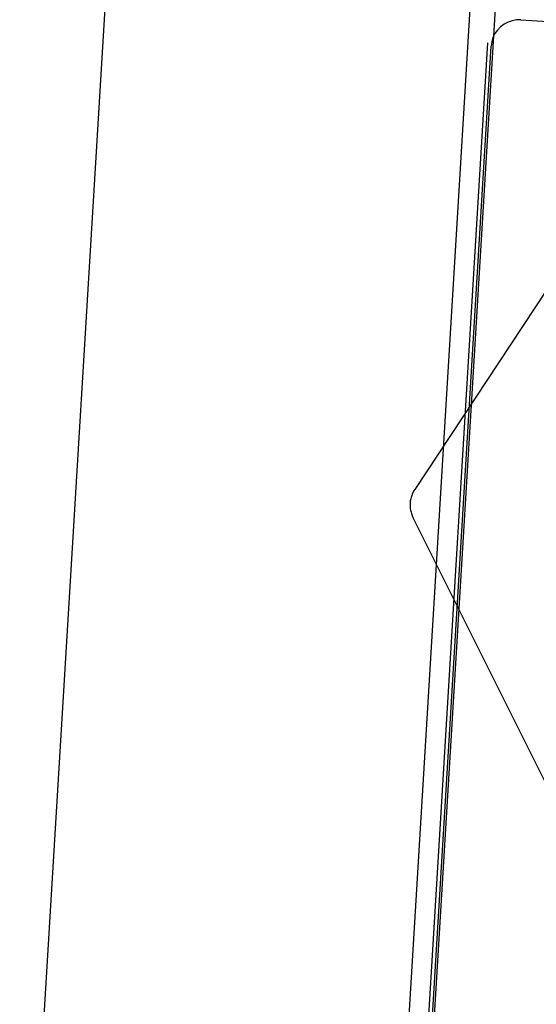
# Model space of a CAD drawing. Header units: inches. Extents: x 0 to 224, y 0 to 145.
# Tile 91 of 125: x 183.304 to 183.488, y 84.057 to 84.408. Entities that reach past the tile are written whole.
import ezdxf

# ---------------------------------------------------------------- set-up
doc = ezdxf.new("R2010")
doc.units = ezdxf.units.IN
doc.header["$LTSCALE"] = 12.302632
doc.header["$MEASUREMENT"] = 0
doc.linetypes.add('HIDDEN', pattern=[0.2, 0.1, -0.1])
doc.layers.add('02___PRT_ALL_AXES', color=7, linetype='CONTINUOUS')
doc.layers.add('DEFAULT_2', color=8, linetype='HIDDEN')

msp = doc.modelspace()

# ---------------------------------------------------------------- linework, layer by layer
at = {"layer": '02___PRT_ALL_AXES', "color": 8, "linetype": 'HIDDEN'}
for p, q in [((183.37666, 85.11068), (183.31163, 84.03622)), ((183.47907, 84.50194), (182.75419, 72.52417))]:
    msp.add_line(p, q, dxfattribs=at)
at = {"layer": 'DEFAULT_2', "color": 8, "linetype": 'HIDDEN'}
for p, q in [((183.47613, 84.6023), (183.44079, 84.01838)), ((183.48274, 84.40764), (183.78218, 84.38954)), ((183.44839, 84.02611), (183.47098, 84.39942)), ((183.44956, 84.02496), (183.47216, 84.39827)), ((183.53834, 84.3816), (183.44491, 84.24023)), ((183.4443, 84.23025), (183.52, 84.07866))]:
    msp.add_line(p, q, dxfattribs=at)
for points in [[(183.48274, 84.40764), (183.48121, 84.40762), (183.47968, 84.40736), (183.4782, 84.40685), (183.47681, 84.40612), (183.47554, 84.40518), (183.47444, 84.40404), (183.47353, 84.40275), (183.47284, 84.40134), (183.47238, 84.39983), (183.47216, 84.39827)], [(183.4449, 84.24023), (183.44473, 84.23996), (183.44452, 84.2396), (183.44433, 84.23924), (183.44415, 84.23887), (183.44399, 84.2385), (183.44384, 84.23812), (183.44371, 84.23773), (183.4436, 84.23734), (183.4435, 84.23694), (183.44341, 84.23654), (183.44335, 84.23613), (183.4433, 84.23573), (183.44327, 84.23532), (183.44325, 84.23491), (183.44325, 84.2345), (183.44327, 84.23409), (183.4433, 84.23368), (183.44335, 84.23328), (183.44342, 84.23287), (183.4435, 84.23247), (183.4436, 84.23208), (183.44372, 84.23168), (183.44385, 84.2313), (183.444, 84.23091), (183.44416, 84.23054), (183.4443, 84.23025)]]:
    msp.add_lwpolyline(points, dxfattribs=at)

doc.saveas('drawing.dxf')
